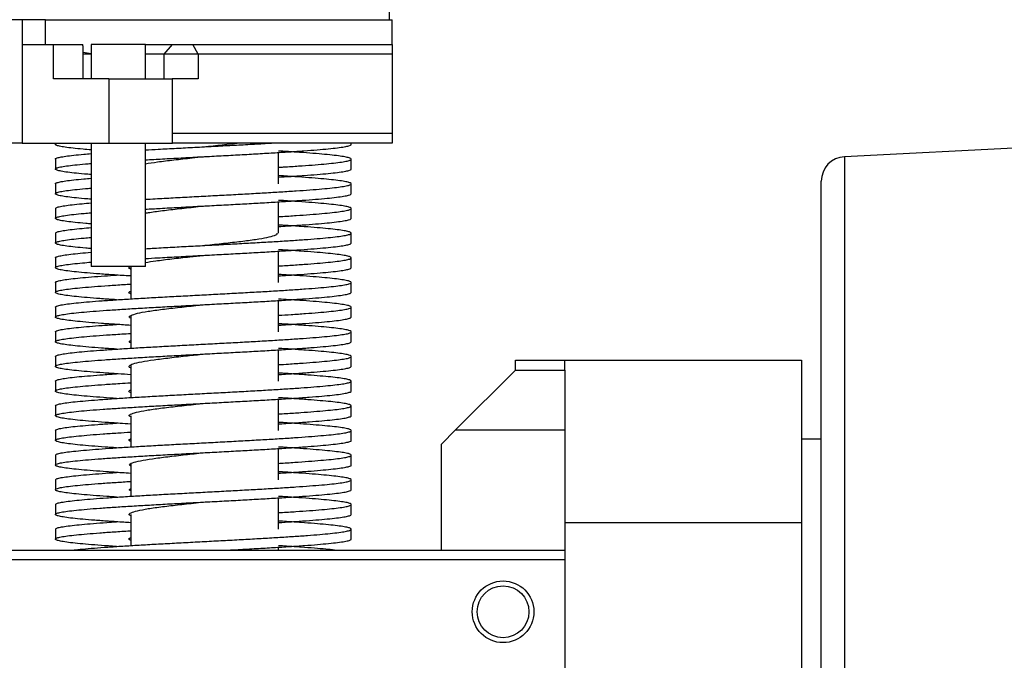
# Model space of a CAD drawing. Header units: millimetres. Extents: x 98673 to 101395, y 28002 to 29954.
# Tile 18 of 43: x 99474 to 99674, y 29511 to 29641. Entities that reach past the tile are written whole.
import ezdxf

# ---------------------------------------------------------------- set-up
doc = ezdxf.new("R2010")
doc.units = ezdxf.units.MM

msp = doc.modelspace()

# ---------------------------------------------------------------- linework, layer by layer
at = {"color": 7, "linetype": 'Continuous', "lineweight": 25}
for p, q in [((99549.173, 29640.525), (99549.173, 29645.525)), ((99474.661, 29640.525), (99461.673, 29640.525)), ((99474.661, 29640.525), (99474.661, 29635.525)), ((99479.425, 29640.525), (99474.661, 29640.525)), ((99479.425, 29635.525), (99479.425, 29640.525)), ((99479.425, 29640.525), (99549.673, 29640.525)), ((99549.673, 29635.525), (99549.673, 29640.525)), ((99474.661, 29635.525), (99474.661, 29615.525)), ((99474.661, 29635.525), (99481.029, 29635.525)), ((99481.029, 29628.525), (99481.029, 29635.525)), ((99481.029, 29635.525), (99486.992, 29635.525)), ((99486.951, 29635.208), (99486.992, 29635.525)), ((99488.649, 29635.525), (99488.649, 29628.525)), ((99498.654, 29635.525), (99488.649, 29635.525)), ((99499.649, 29635.525), (99498.654, 29635.525)), ((99499.649, 29628.525), (99499.649, 29635.525)), ((99499.649, 29635.525), (99505.179, 29635.525)), ((99503.482, 29633.525), (99505.179, 29635.525)), ((99505.179, 29635.525), (99509.303, 29635.525)), ((99510.356, 29633.525), (99509.303, 29635.525)), ((99509.303, 29635.525), (99549.673, 29635.525)), ((99487.01, 29628.525), (99487.01, 29635.208)), ((99487.01, 29633.979), (99488.649, 29633.681)), ((99488.649, 29633.525), (99487.01, 29633.525)), ((99503.482, 29633.525), (99499.649, 29633.525)), ((99503.482, 29628.525), (99503.482, 29633.525)), ((99510.356, 29633.525), (99503.482, 29633.525)), ((99510.356, 29633.525), (99510.356, 29628.525)), ((99549.673, 29633.525), (99510.356, 29633.525)), ((99549.673, 29633.525), (99549.673, 29617.525)), ((99492.213, 29628.525), (99481.029, 29628.525)), ((99492.213, 29628.525), (99492.213, 29615.525)), ((99492.213, 29628.525), (99505.149, 29628.525)), ((99510.356, 29628.525), (99505.092, 29628.525)), ((99505.149, 29615.525), (99505.149, 29628.525)), ((99505.092, 29617.525), (99549.673, 29617.525)), ((99474.661, 29615.525), (99461.673, 29615.525)), ((99474.661, 29615.525), (99492.213, 29615.525)), ((99481.398, 29615.525), (99481.398, 29615.249)), ((99488.649, 29615.525), (99488.649, 29590.525)), ((99492.213, 29615.525), (99505.149, 29615.525)), ((99499.649, 29590.525), (99499.649, 29615.525)), ((99549.673, 29615.525), (99505.149, 29615.525)), ((99541.403, 29615.249), (99541.403, 29615.525)), ((99696.673, 29615.525), (99641.423, 29612.763)), ((99511.402, 29614.762), (99511.402, 29614.762)), ((99526.673, 29607.26), (99526.673, 29613.614)), ((99481.402, 29612.272), (99481.402, 29610.247)), ((99541.403, 29610.249), (99541.403, 29612.273)), ((99641.423, 29612.763), (99641.423, 29497.968)), ((99636.673, 29497.968), (99636.673, 29607.769)), ((99481.402, 29607.272), (99481.402, 29605.247)), ((99541.396, 29605.248), (99541.396, 29607.272)), ((99526.673, 29597.26), (99526.673, 29603.614)), ((99481.403, 29602.273), (99481.403, 29600.248)), ((99541.396, 29600.248), (99541.396, 29602.272)), ((99481.403, 29597.273), (99481.403, 29595.248)), ((99541.397, 29595.251), (99541.397, 29597.276)), ((99526.673, 29587.26), (99526.673, 29593.614)), ((99481.408, 29592.274), (99481.408, 29590.249)), ((99541.397, 29590.251), (99541.397, 29592.276)), ((99498.654, 29590.525), (99488.649, 29590.525)), ((99496.673, 29590.525), (99496.673, 29583.944)), ((99499.649, 29590.525), (99498.654, 29590.525)), ((99481.408, 29587.274), (99481.408, 29585.249)), ((99541.397, 29585.249), (99541.397, 29587.274)), ((99526.673, 29577.26), (99526.673, 29583.614)), ((99481.401, 29582.275), (99481.401, 29580.251)), ((99541.397, 29580.249), (99541.397, 29582.274)), ((99496.673, 29580.512), (99496.673, 29573.944)), ((99481.401, 29577.275), (99481.401, 29575.251)), ((99541.4, 29575.248), (99541.4, 29577.272)), ((99511.402, 29574.762), (99511.404, 29574.762)), ((99526.673, 29567.26), (99526.673, 29573.613)), ((99481.4, 29572.276), (99481.4, 29570.251)), ((99541.4, 29570.248), (99541.4, 29572.272)), ((99574.673, 29569.525), (99574.673, 29571.525)), ((99574.673, 29571.525), (99584.673, 29571.525)), ((99584.673, 29569.525), (99584.673, 29571.525)), ((99584.673, 29571.525), (99632.673, 29571.525)), ((99632.673, 29571.525), (99632.673, 29538.525)), ((99496.673, 29570.501), (99496.673, 29563.943)), ((99562.531, 29557.383), (99574.673, 29569.525)), ((99574.673, 29569.525), (99584.673, 29569.525)), ((99584.673, 29569.525), (99584.673, 29557.383)), ((99481.4, 29567.276), (99481.4, 29565.251)), ((99541.402, 29565.25), (99541.402, 29567.274)), ((99511.404, 29564.762), (99511.407, 29564.762)), ((99526.673, 29557.26), (99526.673, 29563.612)), ((99481.396, 29562.272), (99481.396, 29560.247)), ((99541.402, 29560.25), (99541.402, 29562.274)), ((99496.673, 29560.263), (99496.673, 29553.943)), ((99559.673, 29554.525), (99562.531, 29557.383)), ((99562.531, 29557.383), (99584.673, 29557.383)), ((99584.673, 29557.383), (99584.673, 29533.025)), ((99481.396, 29557.272), (99481.396, 29555.247)), ((99541.404, 29555.248), (99541.404, 29557.273)), ((99636.673, 29555.525), (99632.673, 29555.525)), ((99511.402, 29554.762), (99511.402, 29554.762)), ((99526.673, 29547.26), (99526.673, 29553.612)), ((99559.673, 29533.025), (99559.673, 29554.525)), ((99481.399, 29552.274), (99481.399, 29550.249)), ((99541.404, 29550.248), (99541.404, 29552.273)), ((99496.673, 29550.489), (99496.673, 29543.943)), ((99481.399, 29547.274), (99481.399, 29545.249)), ((99541.401, 29545.248), (99541.401, 29547.272)), ((99526.673, 29537.26), (99526.673, 29543.613)), ((99481.404, 29542.271), (99481.404, 29540.247)), ((99541.401, 29540.248), (99541.401, 29542.272)), ((99496.673, 29540.263), (99496.673, 29533.944)), ((99584.673, 29538.525), (99584.673, 29533.025)), ((99632.673, 29538.525), (99584.673, 29538.525)), ((99632.673, 29538.525), (99632.673, 29497.968)), ((99481.404, 29537.271), (99481.404, 29535.247)), ((99541.399, 29535.248), (99541.399, 29537.273)), ((99526.673, 29533.025), (99526.673, 29533.614)), ((99313.673, 29533.025), (99584.673, 29533.025)), ((99584.673, 29533.025), (99584.673, 29531.025)), ((99584.673, 29531.025), (99313.673, 29531.025)), ((99584.673, 29531.025), (99584.673, 29497.968))]:
    msp.add_line(p, q, dxfattribs=at)
for radius in [6.25, 5.25]:
    msp.add_circle((99572.173, 29520.525), radius, dxfattribs=at)
msp.add_arc((99641.673, 29607.769), 5, 92.86241, 180, dxfattribs=at)
for points in [[(99549.673, 29635.525), (99549.673, 29634.866), (99549.673, 29634.199), (99549.673, 29633.525)], [(99549.673, 29617.525), (99549.673, 29616.852), (99549.673, 29616.185), (99549.673, 29615.525)]]:
    msp.add_open_spline(points, degree=3, dxfattribs=at)
for points, knots in [([(99488.649, 29614.135), (99488.088, 29614.181), (99486.69, 29614.295), (99484.918, 29614.477), (99483.303, 29614.682), (99482.16, 29614.886), (99481.477, 29615.091), (99481.352, 29615.295), (99481.49, 29615.44), (99481.807, 29615.517), (99481.842, 29615.525)], [0, 0, 0, 0, 0.0987236, 0.2458388, 0.3926783, 0.5395809, 0.6868887, 0.834477, 0.9816869, 1, 1, 1, 1]), ([(99499.649, 29614.12), (99500.515, 29614.17), (99502.547, 29614.287), (99505.928, 29614.47), (99509.686, 29614.671), (99513.475, 29614.871), (99517.235, 29615.072), (99520.883, 29615.273), (99523.565, 29615.424), (99524.942, 29615.508), (99525.224, 29615.525)], [0, 0, 0, 0, 0.1061993, 0.2490717, 0.3919472, 0.5347389, 0.6774396, 0.8201922, 0.9630728, 1, 1, 1, 1]), ([(99511.407, 29614.762), (99511.75, 29614.798), (99513.346, 29614.969), (99515.761, 29615.223), (99517.575, 29615.441), (99518.276, 29615.525)], [0, 0, 0, 0, 0.1436997, 0.669074, 1, 1, 1, 1]), ([(99481.405, 29612.26), (99481.404, 29612.261), (99481.326, 29612.329), (99481.606, 29612.463), (99482.274, 29612.664), (99483.451, 29612.865), (99485.08, 29613.065), (99486.82, 29613.24), (99488.148, 29613.347), (99488.649, 29613.388)], [0, 0, 0, 0, 0.0026603, 0.1805616, 0.358511, 0.5364076, 0.714263, 0.8921454, 1, 1, 1, 1]), ([(99499.649, 29612.121), (99500.795, 29612.186), (99503.137, 29612.319), (99506.862, 29612.521), (99510.702, 29612.726), (99514.566, 29612.931), (99518.38, 29613.134), (99522.074, 29613.339), (99525.586, 29613.544), (99528.866, 29613.749), (99531.869, 29613.953), (99534.53, 29614.157), (99536.802, 29614.362), (99538.65, 29614.567), (99540.066, 29614.772), (99540.985, 29614.976), (99541.415, 29615.139), (99541.36, 29615.234), (99541.344, 29615.261)], [0, 0, 0, 0, 0.062222, 0.1272392, 0.1922401, 0.2573778, 0.3227569, 0.3879262, 0.4529493, 0.5179777, 0.5831577, 0.6485227, 0.7137087, 0.7787197, 0.8437386, 0.9089276, 0.9742801, 1, 1, 1, 1]), ([(99526.673, 29610.613), (99527.009, 29610.634), (99528.453, 29610.721), (99530.759, 29610.875), (99533.518, 29611.076), (99535.897, 29611.276), (99537.892, 29611.477), (99539.472, 29611.678), (99540.615, 29611.878), (99541.293, 29612.079), (99541.48, 29612.28), (99541.19, 29612.48), (99540.436, 29612.681), (99539.228, 29612.882), (99537.579, 29613.082), (99535.498, 29613.283), (99533.041, 29613.484), (99530.222, 29613.684), (99528.075, 29613.827), (99526.816, 29613.902), (99526.673, 29613.911)], [0, 0, 0, 0, 0.0184506, 0.0793283, 0.1401586, 0.2009904, 0.2618642, 0.3227567, 0.3836235, 0.4444466, 0.505274, 0.5661479, 0.6270448, 0.6879179, 0.7487453, 0.8095709, 0.8704419, 0.9313387, 0.9922149, 1, 1, 1, 1]), ([(99488.649, 29609.136), (99488.187, 29609.173), (99486.878, 29609.278), (99485.151, 29609.452), (99483.473, 29609.657), (99482.266, 29609.862), (99481.54, 29610.065), (99481.32, 29610.27), (99481.594, 29610.475), (99482.351, 29610.68), (99483.578, 29610.885), (99485.295, 29611.088), (99487, 29611.257), (99488.253, 29611.356), (99488.649, 29611.388)], [0, 0, 0, 0, 0.0495412, 0.1402936, 0.2310309, 0.3218934, 0.4130132, 0.5039186, 0.5945852, 0.6852386, 0.7760945, 0.8672453, 0.9580792, 1, 1, 1, 1]), ([(99499.649, 29611.324), (99500.438, 29611.45), (99502.082, 29611.713), (99505.388, 29612.112), (99508.602, 29612.465), (99510.647, 29612.681), (99511.405, 29612.762)], [0, 0, 0, 0, 0.2630906, 0.5477522, 0.8324651, 1, 1, 1, 1]), ([(99526.673, 29608.614), (99527.397, 29608.659), (99529.23, 29608.772), (99531.863, 29608.953), (99534.532, 29609.157), (99536.802, 29609.362), (99538.65, 29609.567), (99540.066, 29609.772), (99540.985, 29609.976), (99541.415, 29610.139), (99541.36, 29610.234), (99541.344, 29610.261)], [0, 0, 0, 0, 0.081267, 0.2054998, 0.3300853, 0.4543296, 0.5782404, 0.7021661, 0.8264163, 0.950978, 1, 1, 1, 1]), ([(99481.405, 29607.26), (99481.404, 29607.261), (99481.326, 29607.329), (99481.606, 29607.463), (99482.274, 29607.664), (99483.451, 29607.865), (99485.08, 29608.065), (99486.82, 29608.24), (99488.148, 29608.347), (99488.649, 29608.388)], [0, 0, 0, 0, 0.0026603, 0.1805616, 0.358511, 0.5364076, 0.714263, 0.8921454, 1, 1, 1, 1]), ([(99499.649, 29604.12), (99500.313, 29604.158), (99502.135, 29604.264), (99505.295, 29604.436), (99509.04, 29604.637), (99512.831, 29604.837), (99516.596, 29605.038), (99520.279, 29605.239), (99523.822, 29605.439), (99527.172, 29605.64), (99530.274, 29605.841), (99533.067, 29606.041), (99535.512, 29606.242), (99537.579, 29606.443), (99539.239, 29606.643), (99540.46, 29606.844), (99541.208, 29607.045), (99541.475, 29607.246), (99541.271, 29607.446), (99540.602, 29607.647), (99539.473, 29607.847), (99537.889, 29608.048), (99535.874, 29608.249), (99533.481, 29608.45), (99530.726, 29608.65), (99528.437, 29608.804), (99527.001, 29608.891), (99526.673, 29608.91)], [0, 0, 0, 0, 0.0240806, 0.0659973, 0.1079043, 0.1497802, 0.1916448, 0.2335378, 0.2754536, 0.3173616, 0.359239, 0.4011027, 0.4429939, 0.4849094, 0.5268191, 0.5686986, 0.6105615, 0.6524501, 0.6943644, 0.7362749, 0.7781563, 0.8200195, 0.8619071, 0.9038215, 0.9457339, 0.9876173, 1, 1, 1, 1]), ([(99488.649, 29604.136), (99488.187, 29604.173), (99486.878, 29604.278), (99485.151, 29604.452), (99483.473, 29604.657), (99482.266, 29604.862), (99481.54, 29605.065), (99481.32, 29605.27), (99481.594, 29605.475), (99482.351, 29605.68), (99483.578, 29605.885), (99485.295, 29606.088), (99487, 29606.257), (99488.253, 29606.356), (99488.649, 29606.388)], [0, 0, 0, 0, 0.0495412, 0.1402936, 0.2310309, 0.3218934, 0.4130132, 0.5039186, 0.5945852, 0.6852386, 0.7760945, 0.8672453, 0.9580792, 1, 1, 1, 1]), ([(99481.439, 29602.261), (99481.458, 29602.317), (99481.5, 29602.44), (99482.131, 29602.63), (99483.209, 29602.83), (99484.773, 29603.031), (99486.575, 29603.217), (99488.017, 29603.336), (99488.649, 29603.389)], [0, 0, 0, 0, 0.1494679, 0.3274151, 0.5052288, 0.6830187, 0.8609362, 1, 1, 1, 1]), ([(99499.649, 29602.12), (99500.645, 29602.177), (99502.831, 29602.302), (99506.395, 29602.496), (99510.232, 29602.701), (99514.101, 29602.905), (99517.924, 29603.109), (99521.634, 29603.314), (99525.173, 29603.519), (99528.491, 29603.724), (99531.53, 29603.928), (99534.226, 29604.132), (99536.545, 29604.337), (99538.45, 29604.542), (99539.924, 29604.747), (99540.901, 29604.951), (99541.379, 29605.122), (99541.346, 29605.225), (99541.335, 29605.26)], [0, 0, 0, 0, 0.05440294, 0.11942163, 0.18452685, 0.24984173, 0.31517045, 0.38029007, 0.4454062, 0.51055031, 0.57576863, 0.64103116, 0.70610502, 0.77112868, 0.83625048, 0.90151038, 0.96669591, 1, 1, 1, 1]), ([(99526.673, 29600.612), (99526.826, 29600.622), (99528.097, 29600.698), (99530.26, 29600.841), (99533.071, 29601.041), (99535.511, 29601.242), (99537.579, 29601.443), (99539.239, 29601.643), (99540.46, 29601.844), (99541.208, 29602.045), (99541.475, 29602.246), (99541.271, 29602.446), (99540.602, 29602.647), (99539.473, 29602.847), (99537.889, 29603.048), (99535.874, 29603.249), (99533.481, 29603.45), (99530.726, 29603.65), (99528.437, 29603.804), (99527.001, 29603.891), (99526.673, 29603.91)], [0, 0, 0, 0, 0.0083599, 0.0691934, 0.1300071, 0.1908606, 0.2517496, 0.31263, 0.3734665, 0.434279, 0.4951289, 0.5560159, 0.6168977, 0.677737, 0.7385499, 0.7993983, 0.8602855, 0.9211699, 0.9820122, 1, 1, 1, 1]), ([(99488.649, 29599.136), (99488.284, 29599.165), (99487.062, 29599.262), (99485.382, 29599.427), (99483.642, 29599.632), (99482.381, 29599.836), (99481.605, 29600.04), (99481.323, 29600.245), (99481.531, 29600.45), (99482.226, 29600.655), (99483.403, 29600.859), (99485.066, 29601.063), (99486.82, 29601.24), (99488.156, 29601.348), (99488.649, 29601.388)], [0, 0, 0, 0, 0.03852133, 0.1292246, 0.21997961, 0.31095304, 0.40201306, 0.49275332, 0.58339902, 0.67415219, 0.76519514, 0.85627735, 0.94701232, 1, 1, 1, 1]), ([(99499.649, 29601.312), (99499.935, 29601.366), (99500.949, 29601.556), (99503.468, 29601.882), (99506.975, 29602.292), (99509.742, 29602.585), (99511.212, 29602.742), (99511.404, 29602.762)], [0, 0, 0, 0, 0.1108103, 0.3929508, 0.6751229, 0.9574502, 1, 1, 1, 1]), ([(99526.673, 29598.614), (99527.27, 29598.651), (99528.984, 29598.755), (99531.522, 29598.928), (99534.228, 29599.132), (99536.544, 29599.337), (99538.45, 29599.542), (99539.924, 29599.747), (99540.901, 29599.951), (99541.379, 29600.122), (99541.346, 29600.225), (99541.335, 29600.26)], [0, 0, 0, 0, 0.066485, 0.1908743, 0.3153478, 0.4394616, 0.5634796, 0.6876847, 0.8121533, 0.93648, 1, 1, 1, 1]), ([(99481.439, 29597.261), (99481.458, 29597.317), (99481.5, 29597.44), (99482.131, 29597.63), (99483.209, 29597.83), (99484.773, 29598.031), (99486.575, 29598.217), (99488.017, 29598.336), (99488.649, 29598.389)], [0, 0, 0, 0, 0.1494679, 0.3274151, 0.5052288, 0.6830187, 0.8609362, 1, 1, 1, 1]), ([(99499.649, 29594.12), (99500.113, 29594.147), (99501.723, 29594.241), (99504.663, 29594.402), (99508.394, 29594.602), (99512.185, 29594.803), (99515.96, 29595.004), (99519.662, 29595.204), (99523.232, 29595.405), (99526.617, 29595.606), (99529.761, 29595.807), (99532.61, 29596.007), (99535.126, 29596.208), (99537.266, 29596.409), (99538.988, 29596.609), (99540.272, 29596.81), (99541.103, 29597.011), (99541.462, 29597.211), (99541.345, 29597.412), (99540.757, 29597.613), (99539.699, 29597.813), (99538.18, 29598.014), (99536.238, 29598.215), (99533.913, 29598.415), (99531.224, 29598.616), (99528.795, 29598.781), (99527.184, 29598.879), (99526.673, 29598.91)], [0, 0, 0, 0, 0.0169817, 0.0588732, 0.1007691, 0.1426727, 0.184568, 0.2264506, 0.2683371, 0.3102283, 0.3521244, 0.3940374, 0.4359523, 0.4778434, 0.5197112, 0.5615824, 0.6034642, 0.6453628, 0.6872783, 0.7291859, 0.7710704, 0.8129567, 0.8548644, 0.8967748, 0.9386609, 0.9805192, 1, 1, 1, 1]), ([(99488.649, 29594.136), (99488.284, 29594.165), (99487.062, 29594.262), (99485.382, 29594.427), (99483.642, 29594.632), (99482.381, 29594.836), (99481.605, 29595.04), (99481.323, 29595.245), (99481.531, 29595.45), (99482.226, 29595.655), (99483.403, 29595.859), (99485.066, 29596.063), (99486.82, 29596.24), (99488.156, 29596.348), (99488.649, 29596.388)], [0, 0, 0, 0, 0.0385213, 0.1292246, 0.2199796, 0.310953, 0.4020131, 0.4927533, 0.583399, 0.6741522, 0.7651951, 0.8562773, 0.9470123, 1, 1, 1, 1]), ([(99511.4, 29594.761), (99511.53, 29594.775), (99512.912, 29594.923), (99515.568, 29595.205), (99519.071, 29595.606), (99522.086, 29596.007), (99524.453, 29596.408), (99525.893, 29596.81), (99526.516, 29597.095), (99526.365, 29597.246), (99526.348, 29597.263)], [0, 0, 0, 0, 0.01675042, 0.17716446, 0.33759579, 0.49804754, 0.65850187, 0.81887632, 0.97931724, 1, 1, 1, 1]), ([(99481.454, 29592.261), (99481.453, 29592.306), (99481.45, 29592.417), (99481.995, 29592.596), (99482.999, 29592.796), (99484.478, 29592.997), (99486.334, 29593.195), (99487.887, 29593.327), (99488.649, 29593.391)], [0, 0, 0, 0, 0.1182813, 0.29592512, 0.47359445, 0.65123777, 0.82886809, 1, 1, 1, 1]), ([(99499.649, 29592.12), (99500.496, 29592.169), (99502.528, 29592.286), (99505.938, 29592.471), (99509.773, 29592.676), (99513.638, 29592.88), (99517.464, 29593.085), (99521.19, 29593.289), (99524.752, 29593.494), (99528.095, 29593.699), (99531.166, 29593.903), (99533.914, 29594.108), (99536.282, 29594.312), (99538.237, 29594.517), (99539.761, 29594.721), (99540.801, 29594.926), (99541.349, 29595.107), (99541.343, 29595.219), (99541.341, 29595.264)], [0, 0, 0, 0, 0.0465201, 0.1116646, 0.1768108, 0.2419208, 0.3069948, 0.3720384, 0.4371027, 0.5022057, 0.5673087, 0.6323758, 0.6974414, 0.7625417, 0.8276386, 0.8926857, 0.9577021, 1, 1, 1, 1]), ([(99526.673, 29590.612), (99527.705, 29590.677), (99529.801, 29590.809), (99532.607, 29591.007), (99535.127, 29591.208), (99537.266, 29591.409), (99538.988, 29591.609), (99540.272, 29591.81), (99541.103, 29592.011), (99541.462, 29592.211), (99541.345, 29592.412), (99540.757, 29592.613), (99539.699, 29592.813), (99538.18, 29593.014), (99536.238, 29593.215), (99533.913, 29593.415), (99531.224, 29593.616), (99528.795, 29593.781), (99527.184, 29593.879), (99526.673, 29593.91)], [0, 0, 0, 0, 0.0589841, 0.1198613, 0.1807412, 0.2415865, 0.302398, 0.3632143, 0.4240461, 0.4849023, 0.5457831, 0.6066523, 0.667488, 0.7283264, 0.7891957, 0.8500691, 0.9109072, 0.9717048, 1, 1, 1, 1]), ([(99496.673, 29588.579), (99496.644, 29588.58), (99495.459, 29588.65), (99493.333, 29588.788), (99490.378, 29588.993), (99487.798, 29589.198), (99485.606, 29589.402), (99483.839, 29589.607), (99482.519, 29589.811), (99481.677, 29590.016), (99481.335, 29590.221), (99481.485, 29590.425), (99482.123, 29590.63), (99483.238, 29590.834), (99484.841, 29591.039), (99486.638, 29591.224), (99488.059, 29591.34), (99488.649, 29591.389)], [0, 0, 0, 0, 0.0018271, 0.0746587, 0.1474519, 0.2202471, 0.2930707, 0.3659079, 0.4387196, 0.5114797, 0.5842577, 0.657085, 0.7299144, 0.8027045, 0.875482, 0.9482936, 1, 1, 1, 1]), ([(99499.649, 29591.319), (99500.322, 29591.43), (99501.822, 29591.678), (99504.961, 29592.062), (99508.286, 29592.432), (99510.491, 29592.665), (99511.407, 29592.762)], [0, 0, 0, 0, 0.2311789, 0.5147862, 0.7983986, 1, 1, 1, 1]), ([(99496.673, 29589.981), (99496.641, 29589.992), (99496.243, 29590.141), (99496.226, 29590.322), (99496.619, 29590.492), (99496.696, 29590.525)], [0, 0, 0, 0, 0.0647413, 0.816028, 1, 1, 1, 1]), ([(99526.673, 29588.614), (99527.136, 29588.642), (99528.722, 29588.739), (99531.157, 29588.903), (99533.916, 29589.108), (99536.281, 29589.312), (99538.237, 29589.517), (99539.761, 29589.721), (99540.801, 29589.926), (99541.349, 29590.107), (99541.343, 29590.219), (99541.341, 29590.264)], [0, 0, 0, 0, 0.0512187, 0.1753031, 0.2993192, 0.4233321, 0.5474114, 0.6714843, 0.795462, 0.9193815, 1, 1, 1, 1]), ([(99481.46, 29582.263), (99481.449, 29582.295), (99481.414, 29582.395), (99481.871, 29582.561), (99482.791, 29582.762), (99484.193, 29582.963), (99486.024, 29583.163), (99488.255, 29583.364), (99490.852, 29583.565), (99493.78, 29583.766), (99496.986, 29583.966), (99500.419, 29584.167), (99504.028, 29584.368), (99507.754, 29584.568), (99511.538, 29584.769), (99515.32, 29584.97), (99519.039, 29585.17), (99522.637, 29585.371), (99526.058, 29585.572), (99529.244, 29585.772), (99532.146, 29585.973), (99534.723, 29586.174), (99536.927, 29586.374), (99538.723, 29586.575), (99540.09, 29586.776), (99541.001, 29586.976), (99541.437, 29587.177), (99541.399, 29587.378), (99540.889, 29587.578), (99539.905, 29587.779), (99538.468, 29587.98), (99536.606, 29588.181), (99534.344, 29588.381), (99531.704, 29588.582), (99529.14, 29588.758), (99527.363, 29588.867), (99526.673, 29588.91)], [0, 0, 0, 0, 0.0147669, 0.0449614, 0.0751561, 0.1053438, 0.1355337, 0.1657251, 0.1959113, 0.226099, 0.2562927, 0.2864831, 0.3166693, 0.3468611, 0.377053, 0.4072391, 0.4374287, 0.4676218, 0.4978099, 0.5279971, 0.55819, 0.5883807, 0.6185666, 0.6487578, 0.6789503, 0.7091369, 0.7393256, 0.7695189, 0.7997079, 0.8298944, 0.8600868, 0.8902782, 0.9204641, 0.9506545, 0.9808475, 1, 1, 1, 1]), ([(99481.454, 29587.261), (99481.453, 29587.306), (99481.45, 29587.417), (99481.994, 29587.596), (99483.001, 29587.796), (99484.474, 29587.997), (99486.373, 29588.198), (99488.679, 29588.398), (99491.143, 29588.586), (99492.97, 29588.707), (99493.788, 29588.762)], [0, 0, 0, 0, 0.0890613, 0.2228202, 0.3565984, 0.490357, 0.6241057, 0.7578814, 0.8916515, 1, 1, 1, 1]), ([(99493.778, 29583.762), (99493.64, 29583.771), (99492.423, 29583.848), (99490.4, 29583.993), (99487.792, 29584.198), (99485.608, 29584.402), (99483.838, 29584.607), (99482.52, 29584.811), (99481.677, 29585.016), (99481.335, 29585.221), (99481.486, 29585.425), (99482.122, 29585.63), (99483.24, 29585.834), (99484.833, 29586.039), (99486.863, 29586.244), (99489.289, 29586.448), (99492.095, 29586.653), (99494.579, 29586.818), (99496.194, 29586.915), (99496.673, 29586.944)], [0, 0, 0, 0, 0.00825276, 0.07254394, 0.1368368, 0.20115478, 0.26548475, 0.32979223, 0.39405408, 0.45833181, 0.52265304, 0.58697615, 0.65126446, 0.71554173, 0.77984911, 0.84418436, 0.90854552, 0.97289111, 1, 1, 1, 1]), ([(99496.673, 29584.981), (99496.641, 29584.992), (99496.243, 29585.141), (99496.222, 29585.319), (99496.604, 29585.485), (99496.673, 29585.515)], [0, 0, 0, 0, 0.0660407, 0.8324066, 1, 1, 1, 1]), ([(99496.673, 29578.58), (99495.681, 29578.641), (99493.587, 29578.77), (99490.733, 29578.968), (99488.093, 29579.173), (99485.849, 29579.377), (99484.03, 29579.582), (99482.659, 29579.787), (99481.755, 29579.991), (99481.343, 29580.196), (99481.434, 29580.4), (99482.016, 29580.605), (99483.08, 29580.81), (99484.615, 29581.014), (99486.598, 29581.219), (99488.984, 29581.423), (99491.735, 29581.628), (99494.815, 29581.832), (99498.172, 29582.037), (99501.743, 29582.242), (99505.472, 29582.446), (99509.299, 29582.651), (99513.161, 29582.855), (99516.995, 29583.06), (99520.739, 29583.264), (99524.328, 29583.469), (99527.7, 29583.674), (99530.805, 29583.878), (99533.596, 29584.083), (99536.02, 29584.287), (99538.03, 29584.492), (99539.606, 29584.697), (99540.705, 29584.901), (99541.324, 29585.09), (99541.344, 29585.21), (99541.352, 29585.261)], [0, 0, 0, 0, 0.0275294, 0.0581476, 0.088761, 0.1193646, 0.1499662, 0.180577, 0.211197, 0.2418289, 0.2724511, 0.3030735, 0.3337048, 0.3643557, 0.3949907, 0.4256082, 0.4562105, 0.4868097, 0.5174243, 0.5480474, 0.5786578, 0.6092463, 0.6398477, 0.6704676, 0.7010872, 0.7316941, 0.7622949, 0.7929076, 0.8235385, 0.8541954, 0.8848345, 0.9154557, 0.946071, 0.9766962, 1, 1, 1, 1]), ([(99526.673, 29580.613), (99527.528, 29580.666), (99529.459, 29580.786), (99532.142, 29580.973), (99534.724, 29581.174), (99536.927, 29581.374), (99538.723, 29581.575), (99540.09, 29581.776), (99541.001, 29581.976), (99541.437, 29582.177), (99541.399, 29582.378), (99540.889, 29582.578), (99539.905, 29582.779), (99538.468, 29582.98), (99536.606, 29583.181), (99534.344, 29583.381), (99531.704, 29583.582), (99529.14, 29583.758), (99527.363, 29583.867), (99526.673, 29583.91)], [0, 0, 0, 0, 0.0483394, 0.1092148, 0.1700858, 0.2309472, 0.2918192, 0.3526939, 0.4135566, 0.4744238, 0.5352999, 0.5961675, 0.6570301, 0.7179046, 0.7787769, 0.8396383, 0.9005088, 0.9613844, 1, 1, 1, 1]), ([(99496.673, 29580.033), (99496.57, 29580.087), (99496.209, 29580.278), (99496.626, 29580.605), (99497.888, 29581.014), (99500.1, 29581.423), (99503.041, 29581.832), (99506.531, 29582.242), (99509.423, 29582.551), (99511.049, 29582.725), (99511.396, 29582.761)], [0, 0, 0, 0, 0.0596222, 0.2095949, 0.3595587, 0.509532, 0.6594835, 0.8094546, 0.9594251, 1, 1, 1, 1]), ([(99526.673, 29578.614), (99527.003, 29578.634), (99528.463, 29578.722), (99530.794, 29578.878), (99533.599, 29579.083), (99536.019, 29579.287), (99538.03, 29579.492), (99539.606, 29579.697), (99540.705, 29579.901), (99541.324, 29580.09), (99541.344, 29580.21), (99541.352, 29580.261)], [0, 0, 0, 0, 0.0362448, 0.1603613, 0.2845516, 0.4088474, 0.5330711, 0.6572224, 0.7813492, 0.9055169, 1, 1, 1, 1]), ([(99481.451, 29572.263), (99481.436, 29572.284), (99481.376, 29572.372), (99481.755, 29572.527), (99482.6, 29572.728), (99483.932, 29572.929), (99485.684, 29573.129), (99487.843, 29573.33), (99490.384, 29573.531), (99493.262, 29573.731), (99496.425, 29573.932), (99499.821, 29574.133), (99503.402, 29574.333), (99507.114, 29574.534), (99510.892, 29574.735), (99514.679, 29574.935), (99518.414, 29575.136), (99522.036, 29575.337), (99525.487, 29575.538), (99528.718, 29575.738), (99531.677, 29575.939), (99534.314, 29576.14), (99536.577, 29576.34), (99538.443, 29576.541), (99539.887, 29576.742), (99540.882, 29576.942), (99541.4, 29577.143), (99541.437, 29577.344), (99541.003, 29577.544), (99540.106, 29577.745), (99538.751, 29577.946), (99536.951, 29578.146), (99534.75, 29578.347), (99532.177, 29578.548), (99529.488, 29578.736), (99527.542, 29578.857), (99526.673, 29578.911)], [0, 0, 0, 0, 0.0095909, 0.0397769, 0.0699593, 0.10015, 0.13034, 0.160519, 0.1906977, 0.2208951, 0.2510989, 0.2812894, 0.3114633, 0.3416422, 0.371837, 0.402034, 0.4322177, 0.4623943, 0.4925857, 0.5227878, 0.5529822, 0.5831598, 0.6133393, 0.6435331, 0.6737292, 0.7039136, 0.7340928, 0.7642858, 0.7944847, 0.8246724, 0.8548468, 0.8850303, 0.9152312, 0.9454333, 0.9756183, 1, 1, 1, 1]), ([(99481.46, 29577.263), (99481.449, 29577.295), (99481.414, 29577.395), (99481.871, 29577.561), (99482.791, 29577.762), (99484.193, 29577.963), (99486.023, 29578.163), (99488.258, 29578.364), (99490.824, 29578.564), (99492.796, 29578.696), (99493.774, 29578.762)], [0, 0, 0, 0, 0.065467, 0.1993301, 0.33319431, 0.46702766, 0.60087047, 0.73471991, 0.86854598, 1, 1, 1, 1]), ([(99493.782, 29573.761), (99493.771, 29573.762), (99492.675, 29573.831), (99490.75, 29573.968), (99488.089, 29574.173), (99485.85, 29574.377), (99484.03, 29574.582), (99482.659, 29574.787), (99481.755, 29574.991), (99481.343, 29575.196), (99481.434, 29575.4), (99482.016, 29575.605), (99483.08, 29575.81), (99484.615, 29576.014), (99486.598, 29576.219), (99488.982, 29576.423), (99491.743, 29576.628), (99494.322, 29576.801), (99496.061, 29576.906), (99496.673, 29576.943)], [0, 0, 0, 0, 0.0006724, 0.0649719, 0.1292613, 0.1935302, 0.257795, 0.3220789, 0.3863823, 0.4507107, 0.5150186, 0.579327, 0.6436542, 0.7080224, 0.7723572, 0.8366551, 0.9009214, 0.9651811, 1, 1, 1, 1]), ([(99496.673, 29575.033), (99496.564, 29575.087), (99496.244, 29575.247), (99496.502, 29575.406), (99496.673, 29575.512)], [0, 0, 0, 0, 0.3397955, 1, 1, 1, 1]), ([(99496.673, 29568.58), (99495.811, 29568.633), (99493.836, 29568.754), (99491.075, 29568.943), (99488.393, 29569.148), (99486.095, 29569.352), (99484.223, 29569.557), (99482.8, 29569.762), (99481.843, 29569.966), (99481.367, 29570.171), (99481.393, 29570.376), (99481.915, 29570.58), (99482.93, 29570.784), (99484.409, 29570.989), (99486.328, 29571.194), (99488.663, 29571.398), (99491.381, 29571.603), (99494.426, 29571.807), (99497.746, 29572.012), (99501.293, 29572.217), (99505.012, 29572.421), (99508.834, 29572.626), (99512.693, 29572.831), (99516.534, 29573.035), (99520.295, 29573.24), (99523.907, 29573.444), (99527.307, 29573.649), (99530.449, 29573.854), (99533.281, 29574.058), (99535.749, 29574.262), (99537.809, 29574.467), (99539.436, 29574.672), (99540.595, 29574.876), (99541.294, 29575.073), (99541.348, 29575.2), (99541.373, 29575.26)], [0, 0, 0, 0, 0.0237174, 0.0543614, 0.0850073, 0.1156416, 0.1462607, 0.1768665, 0.2074697, 0.2380755, 0.2687227, 0.299413, 0.3300313, 0.3605922, 0.3911839, 0.4218556, 0.4525292, 0.4831236, 0.5137005, 0.544328, 0.5750261, 0.605642, 0.6362095, 0.6668048, 0.6974829, 0.728157, 0.7587444, 0.7893214, 0.8199693, 0.8506653, 0.8812845, 0.9119042, 0.9425309, 0.9731573, 1, 1, 1, 1]), ([(99526.673, 29570.614), (99527.348, 29570.655), (99529.112, 29570.764), (99531.671, 29570.939), (99534.316, 29571.14), (99536.577, 29571.34), (99538.444, 29571.541), (99539.886, 29571.742), (99540.882, 29571.942), (99541.4, 29572.143), (99541.437, 29572.344), (99541.003, 29572.544), (99540.106, 29572.745), (99538.751, 29572.946), (99536.951, 29573.146), (99534.75, 29573.347), (99532.177, 29573.548), (99529.488, 29573.736), (99527.542, 29573.857), (99526.673, 29573.911)], [0, 0, 0, 0, 0.0377922, 0.0986734, 0.1595208, 0.220372, 0.281252, 0.3421368, 0.402998, 0.4638485, 0.524727, 0.5856173, 0.6464851, 0.707326, 0.7681853, 0.8290799, 0.8899766, 0.950839, 1, 1, 1, 1]), ([(99496.673, 29569.962), (99496.668, 29569.963), (99496.266, 29570.101), (99496.342, 29570.375), (99497.03, 29570.785), (99498.767, 29571.194), (99501.308, 29571.603), (99504.521, 29572.012), (99507.973, 29572.398), (99510.33, 29572.648), (99511.4, 29572.761)], [0, 0, 0, 0, 0.0016078, 0.1478245, 0.2939585, 0.4401332, 0.5862478, 0.7324795, 0.8785837, 1, 1, 1, 1]), ([(99526.673, 29568.613), (99526.871, 29568.625), (99528.204, 29568.705), (99530.435, 29568.854), (99533.285, 29569.058), (99535.748, 29569.262), (99537.809, 29569.467), (99539.436, 29569.672), (99540.595, 29569.876), (99541.294, 29570.073), (99541.348, 29570.2), (99541.373, 29570.26)], [0, 0, 0, 0, 0.0216669, 0.1456619, 0.2699446, 0.394422, 0.518588, 0.6427564, 0.7669527, 0.8911481, 1, 1, 1, 1]), ([(99481.428, 29562.26), (99481.417, 29562.271), (99481.34, 29562.348), (99481.669, 29562.493), (99482.423, 29562.694), (99483.674, 29562.894), (99485.347, 29563.095), (99487.443, 29563.296), (99489.929, 29563.497), (99492.754, 29563.697), (99495.869, 29563.898), (99499.227, 29564.098), (99502.78, 29564.299), (99506.474, 29564.5), (99510.245, 29564.701), (99514.034, 29564.901), (99517.783, 29565.102), (99521.432, 29565.303), (99524.916, 29565.503), (99528.187, 29565.704), (99531.193, 29565.905), (99533.883, 29566.105), (99536.217, 29566.306), (99538.161, 29566.507), (99539.678, 29566.707), (99540.74, 29566.908), (99541.341, 29567.109), (99541.469, 29567.309), (99541.114, 29567.51), (99540.289, 29567.711), (99539.01, 29567.911), (99537.288, 29568.112), (99535.154, 29568.313), (99532.643, 29568.514), (99529.828, 29568.713), (99527.718, 29568.846), (99526.673, 29568.912)], [0, 0, 0, 0, 0.0049165, 0.0350744, 0.0652537, 0.0954384, 0.1256079, 0.1557601, 0.1859242, 0.2161115, 0.2463036, 0.2764762, 0.3066225, 0.3367711, 0.3669422, 0.3971251, 0.4272997, 0.45746, 0.4876277, 0.5178108, 0.5479933, 0.578161, 0.608319, 0.6384699, 0.6686237, 0.6987981, 0.7289844, 0.7591634, 0.7893322, 0.8194987, 0.849661, 0.8798243, 0.9099983, 0.9401742, 0.9703421, 1, 1, 1, 1]), ([(99481.451, 29567.263), (99481.436, 29567.284), (99481.376, 29567.372), (99481.755, 29567.527), (99482.6, 29567.728), (99483.931, 29567.929), (99485.685, 29568.129), (99487.839, 29568.33), (99490.4, 29568.531), (99492.411, 29568.675), (99493.628, 29568.752), (99493.788, 29568.762)], [0, 0, 0, 0, 0.04253569, 0.17641137, 0.31027082, 0.44416721, 0.57806025, 0.71190473, 0.84574802, 0.9796737, 1, 1, 1, 1]), ([(99493.795, 29563.761), (99492.886, 29563.822), (99490.955, 29563.951), (99488.399, 29564.148), (99486.094, 29564.352), (99484.223, 29564.557), (99482.8, 29564.762), (99481.843, 29564.966), (99481.367, 29565.171), (99481.393, 29565.376), (99481.915, 29565.58), (99482.93, 29565.784), (99484.409, 29565.989), (99486.328, 29566.194), (99488.661, 29566.398), (99491.387, 29566.603), (99494.068, 29566.785), (99495.929, 29566.898), (99496.673, 29566.944)], [0, 0, 0, 0, 0.0572154, 0.1215503, 0.1858608, 0.2501395, 0.3143902, 0.3786354, 0.4428861, 0.5072237, 0.5716519, 0.635929, 0.7000853, 0.7643064, 0.8286956, 0.8930886, 0.9573154, 1, 1, 1, 1]), ([(99496.673, 29564.962), (99496.668, 29564.963), (99496.266, 29565.101), (99496.22, 29565.281), (99496.587, 29565.459), (99496.673, 29565.501)], [0, 0, 0, 0, 0.0083473, 0.767494, 1, 1, 1, 1]), ([(99496.673, 29558.58), (99495.943, 29558.625), (99494.096, 29558.737), (99491.427, 29558.919), (99488.693, 29559.123), (99486.351, 29559.327), (99484.427, 29559.532), (99482.949, 29559.737), (99481.93, 29559.942), (99481.394, 29560.146), (99481.36, 29560.35), (99481.831, 29560.555), (99482.781, 29560.76), (99484.198, 29560.965), (99486.063, 29561.169), (99488.356, 29561.373), (99491.032, 29561.578), (99494.038, 29561.783), (99497.326, 29561.987), (99500.852, 29562.192), (99504.556, 29562.396), (99508.37, 29562.601), (99512.224, 29562.806), (99516.067, 29563.01), (99519.842, 29563.215), (99523.479, 29563.419), (99526.912, 29563.624), (99530.084, 29563.828), (99532.946, 29564.033), (99535.458, 29564.238), (99537.581, 29564.442), (99539.26, 29564.647), (99540.494, 29564.852), (99541.191, 29565.056), (99541.484, 29565.193), (99541.401, 29565.262), (99541.4, 29565.262)], [0, 0, 0, 0, 0.0199443, 0.0505044, 0.08114, 0.1118478, 0.1424961, 0.1730509, 0.2036106, 0.2342735, 0.2649774, 0.2955946, 0.3261493, 0.3567119, 0.3873567, 0.418029, 0.4486433, 0.479238, 0.5098321, 0.5405033, 0.5712108, 0.601816, 0.6323601, 0.6629155, 0.6935551, 0.7242582, 0.7549031, 0.785496, 0.8160861, 0.846679, 0.8772771, 0.9078832, 0.9384991, 0.9691353, 0.999797, 1, 1, 1, 1]), ([(99526.673, 29560.614), (99527.168, 29560.644), (99528.762, 29560.741), (99531.184, 29560.905), (99533.885, 29561.105), (99536.216, 29561.306), (99538.161, 29561.507), (99539.678, 29561.707), (99540.74, 29561.908), (99541.341, 29562.109), (99541.469, 29562.309), (99541.114, 29562.51), (99540.289, 29562.711), (99539.01, 29562.911), (99537.288, 29563.112), (99535.154, 29563.313), (99532.643, 29563.514), (99529.828, 29563.713), (99527.718, 29563.846), (99526.673, 29563.912)], [0, 0, 0, 0, 0.0274269, 0.0883048, 0.149153, 0.2099815, 0.2707958, 0.3316158, 0.3924774, 0.4533628, 0.5142339, 0.575084, 0.6359298, 0.6967671, 0.7576062, 0.8184671, 0.8793317, 0.9401802, 1, 1, 1, 1]), ([(99496.673, 29560.022), (99496.584, 29560.063), (99496.203, 29560.241), (99496.541, 29560.555), (99497.678, 29560.964), (99499.786, 29561.374), (99502.653, 29561.782), (99506.082, 29562.192), (99509.107, 29562.518), (99510.894, 29562.708), (99511.398, 29562.762)], [0, 0, 0, 0, 0.0452544, 0.1945402, 0.3439728, 0.4932605, 0.6426939, 0.7920721, 0.9413325, 1, 1, 1, 1]), ([(99526.673, 29558.612), (99526.739, 29558.616), (99527.946, 29558.688), (99530.067, 29558.829), (99532.95, 29559.033), (99535.457, 29559.238), (99537.581, 29559.442), (99539.26, 29559.647), (99540.494, 29559.852), (99541.191, 29560.056), (99541.484, 29560.193), (99541.401, 29560.262), (99541.4, 29560.262)], [0, 0, 0, 0, 0.0071901, 0.1311123, 0.2550233, 0.3789452, 0.5028883, 0.6268641, 0.7508794, 0.8749771, 0.9991776, 1, 1, 1, 1]), ([(99481.428, 29557.26), (99481.417, 29557.271), (99481.34, 29557.348), (99481.668, 29557.493), (99482.423, 29557.694), (99483.674, 29557.894), (99485.348, 29558.095), (99487.439, 29558.296), (99489.941, 29558.497), (99492.083, 29558.652), (99493.465, 29558.74), (99493.802, 29558.762)], [0, 0, 0, 0, 0.0217715, 0.1553189, 0.2889608, 0.4226268, 0.5562252, 0.6897473, 0.8233219, 0.9569992, 1, 1, 1, 1]), ([(99481.403, 29552.262), (99481.448, 29552.327), (99481.54, 29552.46), (99482.27, 29552.66), (99483.422, 29552.86), (99485.027, 29553.061), (99487.062, 29553.262), (99489.486, 29553.462), (99492.252, 29553.663), (99495.316, 29553.864), (99498.635, 29554.064), (99502.164, 29554.265), (99505.839, 29554.466), (99509.602, 29554.666), (99513.393, 29554.867), (99517.152, 29555.068), (99520.818, 29555.269), (99524.332, 29555.469), (99527.644, 29555.67), (99530.703, 29555.87), (99533.458, 29556.071), (99535.853, 29556.272), (99537.853, 29556.473), (99539.441, 29556.673), (99540.591, 29556.874), (99541.282, 29557.075), (99541.486, 29557.275), (99541.205, 29557.476), (99540.456, 29557.677), (99539.255, 29557.877), (99537.617, 29558.078), (99535.551, 29558.279), (99533.1, 29558.479), (99530.287, 29558.68), (99528.12, 29558.824), (99526.839, 29558.901), (99526.673, 29558.911)], [0, 0, 0, 0, 0.0296762, 0.059876, 0.0900665, 0.1202343, 0.1503976, 0.1805826, 0.2107822, 0.2409739, 0.271143, 0.3013054, 0.3314889, 0.3616883, 0.391881, 0.4220515, 0.4522133, 0.4823954, 0.5125944, 0.5427882, 0.57296, 0.6031213, 0.633302, 0.6635005, 0.6936953, 0.7238685, 0.7540293, 0.7842084, 0.8144062, 0.8446018, 0.8747764, 0.9049373, 0.9351152, 0.9653127, 0.9955094, 1, 1, 1, 1]), ([(99493.804, 29553.762), (99493.014, 29553.814), (99491.19, 29553.935), (99488.701, 29554.123), (99486.349, 29554.327), (99484.428, 29554.532), (99482.949, 29554.737), (99481.93, 29554.942), (99481.394, 29555.146), (99481.36, 29555.35), (99481.831, 29555.555), (99482.781, 29555.76), (99484.198, 29555.965), (99486.063, 29556.169), (99488.355, 29556.373), (99491.037, 29556.578), (99493.811, 29556.768), (99495.797, 29556.89), (99496.673, 29556.944)], [0, 0, 0, 0, 0.0491697, 0.1134878, 0.1779574, 0.242302, 0.3064505, 0.3706092, 0.4349844, 0.4994459, 0.5637252, 0.6278735, 0.6920383, 0.7563756, 0.8207707, 0.8850441, 0.9492763, 1, 1, 1, 1]), ([(99496.673, 29555.022), (99496.587, 29555.063), (99496.218, 29555.241), (99496.266, 29555.421), (99496.667, 29555.559), (99496.673, 29555.561)], [0, 0, 0, 0, 0.23022371, 0.98968885, 1, 1, 1, 1]), ([(99496.673, 29548.581), (99496.077, 29548.617), (99494.353, 29548.721), (99491.777, 29548.894), (99489.002, 29549.098), (99486.616, 29549.302), (99484.642, 29549.507), (99483.103, 29549.712), (99482.021, 29549.917), (99481.428, 29550.121), (99481.344, 29550.325), (99481.752, 29550.53), (99482.64, 29550.735), (99483.998, 29550.94), (99485.818, 29551.144), (99488.066, 29551.348), (99490.694, 29551.553), (99493.655, 29551.758), (99496.912, 29551.963), (99500.415, 29552.167), (99504.1, 29552.371), (99507.899, 29552.576), (99511.752, 29552.781), (99515.607, 29552.986), (99519.396, 29553.19), (99523.049, 29553.394), (99526.502, 29553.599), (99529.71, 29553.804), (99532.626, 29554.008), (99535.19, 29554.212), (99537.349, 29554.417), (99539.076, 29554.622), (99540.369, 29554.827), (99541.143, 29555.032), (99541.467, 29555.176), (99541.387, 29555.252), (99541.378, 29555.26)], [0, 0, 0, 0, 0.0161588, 0.0467769, 0.0774972, 0.1081686, 0.1387446, 0.1693017, 0.1999109, 0.2306359, 0.2613026, 0.2918812, 0.3224385, 0.3530523, 0.3837735, 0.4144433, 0.4450285, 0.4755988, 0.5062101, 0.5369277, 0.5675831, 0.598155, 0.6287181, 0.6593399, 0.6900601, 0.7207266, 0.7512955, 0.7818564, 0.8124976, 0.8432155, 0.8738631, 0.9044315, 0.9349924, 0.9656178, 0.9963357, 1, 1, 1, 1]), ([(99526.673, 29550.613), (99526.985, 29550.632), (99528.406, 29550.718), (99530.692, 29550.87), (99533.461, 29551.071), (99535.852, 29551.272), (99537.854, 29551.473), (99539.441, 29551.673), (99540.591, 29551.874), (99541.282, 29552.075), (99541.486, 29552.275), (99541.205, 29552.476), (99540.456, 29552.677), (99539.255, 29552.877), (99537.617, 29553.078), (99535.551, 29553.279), (99533.1, 29553.479), (99530.287, 29553.68), (99528.12, 29553.824), (99526.839, 29553.901), (99526.673, 29553.911)], [0, 0, 0, 0, 0.01712453, 0.0780117, 0.13885451, 0.19967614, 0.26053684, 0.32143349, 0.38232265, 0.44316829, 0.50398902, 0.56484654, 0.62574178, 0.68663253, 0.74748105, 0.80830168, 0.86915691, 0.93005159, 0.99094448, 1, 1, 1, 1]), ([(99496.673, 29550.011), (99496.539, 29550.116), (99496.232, 29550.357), (99496.925, 29550.734), (99498.494, 29551.144), (99500.967, 29551.553), (99504.096, 29551.962), (99507.663, 29552.365), (99510.174, 29552.631), (99511.4, 29552.761)], [0, 0, 0, 0, 0.1142853, 0.2631494, 0.4118791, 0.5606694, 0.7095008, 0.8581993, 1, 1, 1, 1]), ([(99526.673, 29548.612), (99527.686, 29548.676), (99529.787, 29548.808), (99532.622, 29549.008), (99535.191, 29549.212), (99537.349, 29549.417), (99539.076, 29549.622), (99540.369, 29549.827), (99541.143, 29550.032), (99541.467, 29550.176), (99541.387, 29550.252), (99541.378, 29550.26)], [0, 0, 0, 0, 0.1157094, 0.2399199, 0.3644415, 0.4886781, 0.6125933, 0.7364782, 0.8606245, 0.9851458, 1, 1, 1, 1]), ([(99481.403, 29547.262), (99481.448, 29547.327), (99481.54, 29547.46), (99482.27, 29547.66), (99483.422, 29547.86), (99485.028, 29548.061), (99487.059, 29548.262), (99489.495, 29548.462), (99491.757, 29548.629), (99493.299, 29548.729), (99493.808, 29548.762)], [0, 0, 0, 0, 0.1315117, 0.2653439, 0.3991349, 0.5328255, 0.6664957, 0.8002621, 0.9340934, 1, 1, 1, 1]), ([(99481.439, 29542.259), (99481.457, 29542.314), (99481.495, 29542.436), (99482.116, 29542.625), (99483.184, 29542.826), (99484.724, 29543.027), (99486.693, 29543.227), (99489.051, 29543.428), (99491.756, 29543.629), (99494.77, 29543.829), (99498.053, 29544.03), (99501.553, 29544.231), (99505.207, 29544.432), (99508.958, 29544.632), (99512.748, 29544.833), (99516.516, 29545.034), (99520.2, 29545.234), (99523.746, 29545.435), (99527.099, 29545.636), (99530.207, 29545.836), (99533.012, 29546.037), (99535.465, 29546.238), (99537.538, 29546.438), (99539.204, 29546.639), (99540.435, 29546.84), (99541.2, 29547.04), (99541.478, 29547.241), (99541.281, 29547.442), (99540.618, 29547.642), (99539.499, 29547.843), (99537.93, 29548.044), (99535.926, 29548.245), (99533.538, 29548.445), (99530.788, 29548.646), (99528.48, 29548.801), (99527.023, 29548.889), (99526.673, 29548.91)], [0, 0, 0, 0, 0.0248738, 0.0550628, 0.0852318, 0.1153846, 0.1455524, 0.1757408, 0.2059305, 0.2361009, 0.2662538, 0.2964202, 0.3266078, 0.356798, 0.3869699, 0.4171231, 0.4472881, 0.4774747, 0.5076656, 0.5378389, 0.5679925, 0.5981561, 0.6283418, 0.658533, 0.6887078, 0.718862, 0.7490242, 0.7792088, 0.8094004, 0.8395766, 0.8697315, 0.8998924, 0.9300759, 0.9602678, 0.9904454, 1, 1, 1, 1]), ([(99493.805, 29543.762), (99493.135, 29543.806), (99491.417, 29543.918), (99489.011, 29544.098), (99486.614, 29544.302), (99484.643, 29544.507), (99483.103, 29544.712), (99482.021, 29544.917), (99481.428, 29545.121), (99481.344, 29545.325), (99481.752, 29545.53), (99482.64, 29545.735), (99483.998, 29545.94), (99485.818, 29546.144), (99488.065, 29546.348), (99490.697, 29546.553), (99493.558, 29546.752), (99495.665, 29546.883), (99496.673, 29546.945)], [0, 0, 0, 0, 0.0412721, 0.105743, 0.1701114, 0.2342796, 0.2984081, 0.362646, 0.4271268, 0.4914852, 0.5556589, 0.6197878, 0.6840353, 0.7485083, 0.8128732, 0.8770607, 0.9412169, 1, 1, 1, 1]), ([(99496.673, 29545.011), (99496.503, 29545.116), (99496.246, 29545.275), (99496.564, 29545.435), (99496.673, 29545.489)], [0, 0, 0, 0, 0.6573162, 1, 1, 1, 1]), ([(99496.673, 29538.58), (99496.208, 29538.608), (99494.606, 29538.704), (99492.13, 29538.869), (99489.317, 29539.073), (99486.888, 29539.278), (99484.859, 29539.482), (99483.261, 29539.687), (99482.123, 29539.892), (99481.479, 29540.096), (99481.333, 29540.3), (99481.676, 29540.505), (99482.502, 29540.71), (99483.805, 29540.914), (99485.578, 29541.119), (99487.776, 29541.323), (99490.353, 29541.528), (99493.274, 29541.733), (99496.501, 29541.937), (99499.982, 29542.142), (99503.648, 29542.347), (99507.437, 29542.551), (99511.29, 29542.756), (99515.15, 29542.96), (99518.946, 29543.165), (99522.612, 29543.369), (99526.093, 29543.574), (99529.338, 29543.779), (99532.291, 29543.983), (99534.889, 29544.188), (99537.099, 29544.392), (99538.889, 29544.597), (99540.243, 29544.802), (99541.079, 29545.006), (99541.441, 29545.159), (99541.37, 29545.243), (99541.356, 29545.26)], [0, 0, 0, 0, 0.0125052, 0.0431505, 0.0738521, 0.1044533, 0.1350117, 0.1655966, 0.196273, 0.226989, 0.2575955, 0.288151, 0.3187472, 0.3494409, 0.3801366, 0.4107323, 0.4412883, 0.4718746, 0.5025558, 0.5332654, 0.5638789, 0.5944835, 0.6251015, 0.6557412, 0.686412, 0.717004, 0.7475615, 0.7781542, 0.80883, 0.8394704, 0.8700847, 0.900687, 0.931301, 0.9620127, 0.9926927, 1, 1, 1, 1]), ([(99526.673, 29540.612), (99526.802, 29540.62), (99528.049, 29540.695), (99530.193, 29540.836), (99533.016, 29541.037), (99535.464, 29541.238), (99537.538, 29541.438), (99539.204, 29541.639), (99540.435, 29541.84), (99541.2, 29542.04), (99541.478, 29542.241), (99541.281, 29542.442), (99540.618, 29542.642), (99539.499, 29542.843), (99537.93, 29543.044), (99535.926, 29543.245), (99533.538, 29543.445), (99530.788, 29543.646), (99528.48, 29543.801), (99527.023, 29543.889), (99526.673, 29543.91)], [0, 0, 0, 0, 0.0070292, 0.0678846, 0.1287004, 0.1895361, 0.2504165, 0.3113081, 0.3721664, 0.4329833, 0.4938163, 0.5546946, 0.6155869, 0.6764481, 0.7372664, 0.7980968, 0.8589728, 0.9198656, 0.9807296, 1, 1, 1, 1]), ([(99496.673, 29540.008), (99496.603, 29540.037), (99496.212, 29540.203), (99496.472, 29540.505), (99497.471, 29540.914), (99499.497, 29541.324), (99502.263, 29541.732), (99505.644, 29542.142), (99508.793, 29542.485), (99510.741, 29542.691), (99511.402, 29542.762)], [0, 0, 0, 0, 0.03207289, 0.18070977, 0.32926858, 0.47780914, 0.62645569, 0.77493718, 0.92357861, 1, 1, 1, 1]), ([(99526.673, 29538.613), (99527.558, 29538.669), (99529.542, 29538.792), (99532.286, 29538.983), (99534.89, 29539.188), (99537.099, 29539.392), (99538.889, 29539.597), (99540.243, 29539.802), (99541.079, 29540.006), (99541.441, 29540.159), (99541.37, 29540.243), (99541.356, 29540.26)], [0, 0, 0, 0, 0.100255, 0.2246674, 0.3489364, 0.4730996, 0.5972139, 0.7213759, 0.8459341, 0.9703636, 1, 1, 1, 1]), ([(99481.439, 29537.259), (99481.457, 29537.314), (99481.495, 29537.436), (99482.116, 29537.625), (99483.184, 29537.826), (99484.724, 29538.027), (99486.691, 29538.227), (99489.058, 29538.428), (99491.43, 29538.606), (99493.126, 29538.717), (99493.802, 29538.762)], [0, 0, 0, 0, 0.1100948, 0.2437153, 0.377247, 0.5107073, 0.6442341, 0.7778519, 0.9114754, 1, 1, 1, 1]), ([(99484.815, 29533.025), (99485.321, 29533.081), (99486.431, 29533.204), (99488.629, 29533.394), (99491.265, 29533.595), (99494.234, 29533.795), (99497.48, 29533.996), (99500.948, 29534.197), (99504.578, 29534.397), (99508.315, 29534.598), (99512.101, 29534.799), (99515.876, 29534.999), (99519.579, 29535.2), (99523.155, 29535.401), (99526.548, 29535.601), (99529.701, 29535.802), (99532.553, 29536.003), (99535.068, 29536.204), (99537.214, 29536.404), (99538.956, 29536.605), (99540.263, 29536.806), (99541.098, 29537.006), (99541.457, 29537.207), (99541.347, 29537.408), (99540.77, 29537.608), (99539.729, 29537.809), (99538.225, 29538.01), (99536.29, 29538.21), (99533.969, 29538.411), (99531.283, 29538.612), (99528.838, 29538.778), (99527.207, 29538.877), (99526.673, 29538.91)], [0, 0, 0, 0, 0.0285319, 0.0626529, 0.0967625, 0.1308493, 0.1649366, 0.1990472, 0.2331686, 0.2672757, 0.3013573, 0.3354396, 0.3695492, 0.403675, 0.4377899, 0.4718787, 0.5059621, 0.5400689, 0.5741907, 0.6083025, 0.6423891, 0.6764703, 0.7105763, 0.7446997, 0.7788149, 0.8129045, 0.8469854, 0.8810895, 0.915212, 0.9493279, 0.9834187, 1, 1, 1, 1]), ([(99493.794, 29533.762), (99493.247, 29533.798), (99491.644, 29533.902), (99489.329, 29534.073), (99486.885, 29534.278), (99484.86, 29534.482), (99483.261, 29534.687), (99482.123, 29534.892), (99481.479, 29535.096), (99481.333, 29535.3), (99481.676, 29535.505), (99482.502, 29535.71), (99483.805, 29535.914), (99485.578, 29536.119), (99487.777, 29536.323), (99490.348, 29536.528), (99493.29, 29536.733), (99495.427, 29536.872), (99496.629, 29536.942), (99496.673, 29536.945)], [0, 0, 0, 0, 0.0333847, 0.0978212, 0.162047, 0.2261829, 0.2903744, 0.3547579, 0.4192247, 0.4834617, 0.5475914, 0.6118066, 0.6762266, 0.7406506, 0.8048649, 0.8689958, 0.9331902, 0.9975838, 1, 1, 1, 1]), ([(99496.673, 29535.008), (99496.605, 29535.037), (99496.221, 29535.203), (99496.246, 29535.381), (99496.641, 29535.529), (99496.673, 29535.541)], [0, 0, 0, 0, 0.165549, 0.9327607, 1, 1, 1, 1]), ([(99516.343, 29533.025), (99517.055, 29533.064), (99519.035, 29533.17), (99522.168, 29533.345), (99525.682, 29533.55), (99528.963, 29533.754), (99531.954, 29533.958), (99534.595, 29534.163), (99536.857, 29534.368), (99538.702, 29534.572), (99540.11, 29534.777), (99541.004, 29534.981), (99541.414, 29535.142), (99541.357, 29535.235), (99541.342, 29535.26)], [0, 0, 0, 0, 0.0513286, 0.1426873, 0.2340721, 0.325744, 0.4175785, 0.5091107, 0.6004689, 0.691855, 0.7834931, 0.8753379, 0.9668408, 1, 1, 1, 1]), ([(99538.003, 29533.025), (99537.435, 29533.087), (99536.251, 29533.216), (99533.963, 29533.411), (99531.285, 29533.612), (99528.838, 29533.778), (99527.207, 29533.877), (99526.673, 29533.91)], [0, 0, 0, 0, 0.2090772, 0.4360401, 0.6629587, 0.8897107, 1, 1, 1, 1])]:
    msp.add_open_spline(points, degree=3, knots=knots, dxfattribs=at)

doc.saveas('drawing.dxf')
